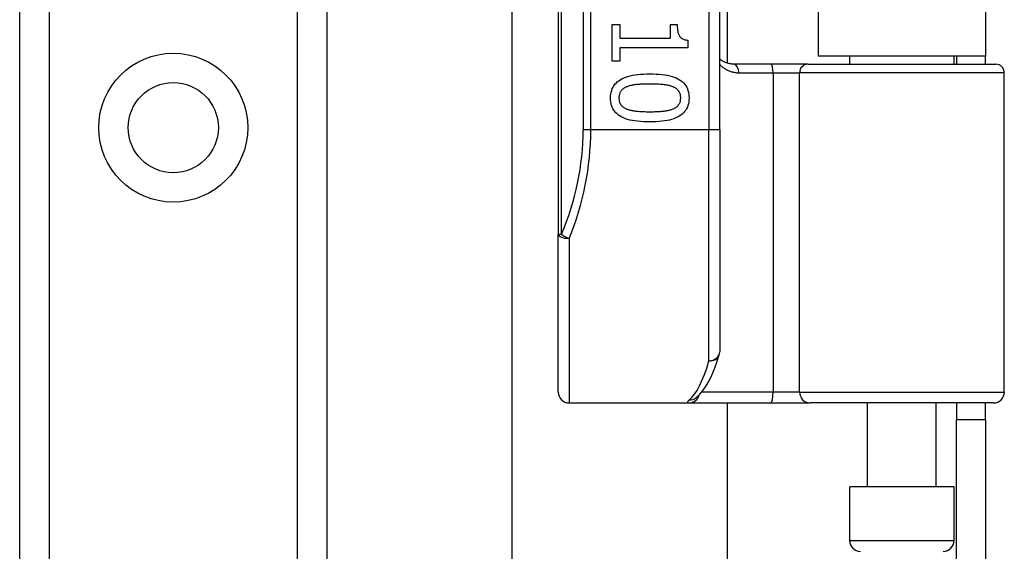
# Model space of a CAD drawing. Header units: inches. Extents: x 0 to 80.3, y -11 to 43.1.
# Tile 25 of 74: x 17.4 to 19.2, y 15.7 to 16.7. Entities that reach past the tile are written whole.
import ezdxf

# ---------------------------------------------------------------- set-up
doc = ezdxf.new("R2010")
doc.units = ezdxf.units.IN
doc.header["$MEASUREMENT"] = 0
doc.layers.add('Visible Edges(ANSI)', color=7, linetype='Continuous', lineweight=25)
doc.layers.add('Visible Tangent Edges(ANSI)', color=7, linetype='Continuous', lineweight=25)

msp = doc.modelspace()

# ---------------------------------------------------------------- linework, layer by layer
at = {"layer": 'Visible Edges(ANSI)'}
for p, q in [((17.4051, 14.1755), (17.4051, 31.5613)), ((17.9671, 31.5613), (17.9671, 14.1755)), ((18.3906, 18.158), (18.3906, 16.2758)), ((18.6859, 16.4669), (18.6859, 17.9669)), ((18.6997, 17.8449), (18.6997, 16.5888)), ((18.8661, 17.8324), (18.8661, 16.6014)), ((19.1721, 17.8324), (19.1721, 16.6014)), ((18.306, 13.7853), (18.306, 16.7819)), ((18.4892, 16.6594), (18.5033, 16.6594)), ((18.4892, 16.5922), (18.4892, 16.6594)), ((18.5033, 16.6594), (18.5033, 16.6344)), ((18.5956, 16.6594), (18.6082, 16.6594)), ((18.5956, 16.6344), (18.5956, 16.6594)), ((18.5033, 16.6344), (18.5956, 16.6344)), ((18.6274, 16.6309), (18.6274, 16.6166)), ((18.5033, 16.6166), (18.5033, 16.5922)), ((18.6274, 16.6166), (18.5033, 16.6166)), ((18.5033, 16.5922), (18.4892, 16.5922)), ((19.1721, 16.6014), (18.8661, 16.6014)), ((18.9237, 16.587), (18.9237, 16.6014)), ((19.1146, 16.587), (19.1146, 16.6014)), ((19.1191, 16.6014), (19.1191, 16.587)), ((19.1721, 16.587), (19.1721, 16.6014)), ((18.7801, 16.587), (18.7117, 16.587)), ((18.8476, 16.587), (18.7801, 16.587)), ((18.8476, 16.587), (19.1909, 16.587)), ((19.2066, 15.9866), (19.2066, 16.5712)), ((18.6859, 16.4669), (18.6859, 16.0606)), ((18.3906, 15.9866), (18.3906, 16.2758)), ((18.4103, 15.9669), (18.6298, 15.9669)), ((18.6298, 15.9669), (18.7792, 15.9669)), ((18.642, 15.9759), (18.6425, 15.9763)), ((18.6997, 15.9669), (18.6997, 13.7853)), ((18.7792, 15.9669), (18.8516, 15.9669)), ((19.187, 15.9669), (18.8516, 15.9669)), ((18.9561, 15.8133), (18.9561, 15.9669)), ((19.0821, 15.8133), (19.0821, 15.9669)), ((19.1191, 15.9669), (19.1191, 15.9359)), ((19.1721, 15.9359), (19.1721, 15.9669)), ((19.1721, 15.9359), (19.1191, 15.9359)), ((19.1191, 15.6239), (19.1191, 15.9359)), ((19.1721, 15.9359), (19.1721, 15.6239)), ((19.1146, 15.8133), (18.9237, 15.8133)), ((18.9237, 15.7149), (18.9237, 15.8133)), ((19.1146, 15.7149), (19.1146, 15.8133))]:
    msp.add_line(p, q, dxfattribs=at)
at = {"layer": 'Visible Edges(ANSI)', "flags": 128}
for points in [[(18.6082, 16.6594), (18.6083, 16.6571), (18.6083, 16.6549), (18.6085, 16.6528), (18.6087, 16.6508), (18.6089, 16.6489), (18.6092, 16.6471), (18.6096, 16.6454), (18.61, 16.6438), (18.6105, 16.6423), (18.611, 16.641), (18.6116, 16.6397), (18.6123, 16.6385), (18.613, 16.6374), (18.6138, 16.6364), (18.6147, 16.6355), (18.6157, 16.6347), (18.6168, 16.6339), (18.6181, 16.6333), (18.6194, 16.6327), (18.6208, 16.6322), (18.6223, 16.6317), (18.6239, 16.6314), (18.6256, 16.6311), (18.6274, 16.6309)], [(18.7117, 16.587), (18.7104, 16.587), (18.7092, 16.587), (18.708, 16.5871), (18.7068, 16.5873), (18.7056, 16.5874), (18.7044, 16.5876), (18.7032, 16.5879), (18.7021, 16.5882), (18.7009, 16.5885), (18.6998, 16.5888), (18.6987, 16.5892), (18.6976, 16.5896), (18.6965, 16.59), (18.6955, 16.5904), (18.6944, 16.5909), (18.6934, 16.5914), (18.6924, 16.592), (18.6914, 16.5926), (18.6905, 16.5932), (18.6895, 16.5938), (18.6886, 16.5945), (18.6877, 16.5951), (18.6868, 16.5958), (18.6859, 16.5966)], [(18.4863, 16.5251), (18.4864, 16.5288), (18.4868, 16.5323), (18.4874, 16.5357), (18.4883, 16.5389), (18.4894, 16.5419), (18.4907, 16.5448), (18.4923, 16.5475), (18.4942, 16.5501), (18.4963, 16.5524), (18.4986, 16.5546), (18.5012, 16.5566), (18.504, 16.5585), (18.5071, 16.5602), (18.5104, 16.5618), (18.514, 16.5632), (18.5179, 16.5644), (18.522, 16.5655), (18.5263, 16.5665), (18.531, 16.5673), (18.5359, 16.568), (18.541, 16.5685), (18.5464, 16.5689), (18.5521, 16.5691), (18.558, 16.5692)], [(18.558, 16.5692), (18.5641, 16.5691), (18.5699, 16.5689), (18.5754, 16.5685), (18.5806, 16.568), (18.5856, 16.5673), (18.5903, 16.5665), (18.5947, 16.5655), (18.5988, 16.5644), (18.6027, 16.5631), (18.6062, 16.5617), (18.6095, 16.5601), (18.6125, 16.5584), (18.6153, 16.5565), (18.6178, 16.5545), (18.6201, 16.5523), (18.6221, 16.5499), (18.6239, 16.5474), (18.6255, 16.5447), (18.6268, 16.5418), (18.6279, 16.5388), (18.6287, 16.5356), (18.6293, 16.5323), (18.6297, 16.5287), (18.6298, 16.5251)], [(18.5164, 16.5457), (18.5153, 16.5453), (18.5142, 16.5448), (18.5131, 16.5442), (18.512, 16.5437), (18.5111, 16.5431), (18.5101, 16.5425), (18.5092, 16.5418), (18.5084, 16.5411), (18.5076, 16.5404), (18.5068, 16.5397), (18.5061, 16.5389), (18.5054, 16.5381), (18.5048, 16.5372), (18.5043, 16.5363), (18.5038, 16.5354), (18.5033, 16.5344), (18.5029, 16.5334), (18.5026, 16.5323), (18.5023, 16.5312), (18.502, 16.5301), (18.5018, 16.5289), (18.5017, 16.5277), (18.5016, 16.5264), (18.5016, 16.5251)], [(18.558, 16.5504), (18.5556, 16.5504), (18.5533, 16.5504), (18.551, 16.5504), (18.5488, 16.5503), (18.5467, 16.5503), (18.5447, 16.5502), (18.5427, 16.5501), (18.5408, 16.55), (18.5389, 16.5499), (18.5371, 16.5498), (18.5354, 16.5497), (18.5338, 16.5495), (18.5322, 16.5494), (18.5306, 16.5492), (18.529, 16.5489), (18.5275, 16.5487), (18.526, 16.5484), (18.5246, 16.5481), (18.5231, 16.5478), (18.5217, 16.5474), (18.5204, 16.547), (18.519, 16.5466), (18.5177, 16.5462), (18.5164, 16.5457)], [(18.6, 16.5456), (18.5988, 16.5461), (18.5975, 16.5465), (18.5962, 16.5469), (18.5949, 16.5473), (18.5935, 16.5476), (18.592, 16.548), (18.5905, 16.5483), (18.589, 16.5485), (18.5873, 16.5488), (18.5857, 16.549), (18.584, 16.5492), (18.5822, 16.5494), (18.5804, 16.5496), (18.5786, 16.5497), (18.5767, 16.5498), (18.5748, 16.55), (18.5728, 16.5501), (18.5708, 16.5502), (18.5688, 16.5502), (18.5667, 16.5503), (18.5646, 16.5503), (18.5624, 16.5504), (18.5602, 16.5504), (18.558, 16.5504)], [(18.6145, 16.5251), (18.6145, 16.5263), (18.6144, 16.5276), (18.6143, 16.5287), (18.6141, 16.5299), (18.6139, 16.531), (18.6136, 16.5321), (18.6133, 16.5331), (18.6129, 16.5341), (18.6124, 16.5351), (18.612, 16.536), (18.6114, 16.5369), (18.6109, 16.5377), (18.6102, 16.5386), (18.6096, 16.5393), (18.6088, 16.5401), (18.608, 16.5408), (18.6072, 16.5415), (18.6063, 16.5422), (18.6054, 16.5428), (18.6044, 16.5434), (18.6034, 16.544), (18.6023, 16.5446), (18.6012, 16.5451), (18.6, 16.5456)], [(18.5581, 16.4811), (18.5521, 16.4811), (18.5463, 16.4814), (18.5408, 16.4817), (18.5356, 16.4823), (18.5306, 16.4829), (18.526, 16.4838), (18.5216, 16.4847), (18.5174, 16.4859), (18.5136, 16.4871), (18.51, 16.4886), (18.5067, 16.4901), (18.5037, 16.4918), (18.5009, 16.4937), (18.4984, 16.4958), (18.4961, 16.498), (18.494, 16.5003), (18.4922, 16.5028), (18.4906, 16.5055), (18.4893, 16.5084), (18.4882, 16.5114), (18.4874, 16.5146), (18.4868, 16.5179), (18.4864, 16.5214), (18.4863, 16.5251)], [(18.5016, 16.5251), (18.5016, 16.5238), (18.5017, 16.5226), (18.5018, 16.5214), (18.502, 16.5203), (18.5022, 16.5192), (18.5025, 16.5181), (18.5028, 16.5171), (18.5032, 16.5161), (18.5036, 16.5151), (18.5041, 16.5142), (18.5046, 16.5133), (18.5052, 16.5125), (18.5059, 16.5117), (18.5065, 16.5109), (18.5073, 16.5102), (18.508, 16.5094), (18.5089, 16.5087), (18.5098, 16.5081), (18.5107, 16.5074), (18.5117, 16.5068), (18.5127, 16.5063), (18.5138, 16.5057), (18.5149, 16.5052), (18.5161, 16.5047)], [(18.6298, 16.5251), (18.6297, 16.5214), (18.6293, 16.5178), (18.6287, 16.5145), (18.6278, 16.5113), (18.6267, 16.5083), (18.6253, 16.5054), (18.6237, 16.5027), (18.6218, 16.5002), (18.6197, 16.4978), (18.6174, 16.4956), (18.6148, 16.4936), (18.6119, 16.4917), (18.6088, 16.49), (18.6055, 16.4885), (18.6019, 16.4871), (18.598, 16.4858), (18.5939, 16.4847), (18.5895, 16.4837), (18.5849, 16.4829), (18.5801, 16.4823), (18.5749, 16.4817), (18.5696, 16.4814), (18.564, 16.4811), (18.5581, 16.4811)], [(18.6002, 16.5049), (18.6013, 16.5053), (18.6024, 16.5058), (18.6035, 16.5064), (18.6045, 16.5069), (18.6055, 16.5075), (18.6064, 16.5082), (18.6072, 16.5088), (18.6081, 16.5095), (18.6088, 16.5102), (18.6096, 16.5109), (18.6102, 16.5117), (18.6109, 16.5125), (18.6114, 16.5133), (18.612, 16.5142), (18.6124, 16.5151), (18.6129, 16.5161), (18.6133, 16.517), (18.6136, 16.5181), (18.6139, 16.5191), (18.6141, 16.5202), (18.6143, 16.5214), (18.6144, 16.5226), (18.6145, 16.5238), (18.6145, 16.5251)], [(18.5161, 16.5047), (18.5173, 16.5043), (18.5185, 16.5039), (18.5197, 16.5035), (18.5211, 16.5031), (18.5224, 16.5028), (18.5238, 16.5025), (18.5253, 16.5021), (18.5268, 16.5019), (18.5284, 16.5016), (18.53, 16.5014), (18.5317, 16.5011), (18.5334, 16.5009), (18.5352, 16.5008), (18.537, 16.5006), (18.5389, 16.5005), (18.5408, 16.5003), (18.5428, 16.5002), (18.5448, 16.5001), (18.5469, 16.5), (18.5491, 16.5), (18.5512, 16.4999), (18.5535, 16.4999), (18.5558, 16.4998), (18.5581, 16.4998)], [(18.5581, 16.4998), (18.5604, 16.4998), (18.5627, 16.4999), (18.565, 16.4999), (18.5671, 16.5), (18.5693, 16.5), (18.5713, 16.5001), (18.5734, 16.5002), (18.5753, 16.5003), (18.5773, 16.5005), (18.5791, 16.5006), (18.581, 16.5008), (18.5827, 16.5009), (18.5844, 16.5011), (18.5861, 16.5014), (18.5877, 16.5016), (18.5893, 16.5019), (18.5908, 16.5022), (18.5923, 16.5025), (18.5937, 16.5028), (18.5951, 16.5032), (18.5965, 16.5036), (18.5978, 16.504), (18.599, 16.5044), (18.6002, 16.5049)], [(18.6425, 15.9763), (18.6494, 15.9826), (18.6556, 15.9899), (18.6612, 15.9982), (18.6665, 16.0075), (18.6714, 16.0178), (18.6762, 16.0291), (18.6807, 16.0415), (18.685, 16.0548)]]:
    msp.add_lwpolyline(points, dxfattribs=at)
at = {"layer": 'Visible Edges(ANSI)'}
msp.add_circle((17.6861, 16.4707), 0.0825, dxfattribs=at)
for centre, radius, start, end in [((19.1909, 16.5712), 0.0157, 0, 90), ((18.6662, 16.0606), 0.0197, 342.9585, 0), ((18.4103, 15.9866), 0.0197, 180, 270), ((19.187, 15.9866), 0.0197, 270, 0), ((18.9433, 15.7149), 0.0197, 180, 270), ((19.0949, 15.7149), 0.0197, 270, 0)]:
    msp.add_arc(centre, radius, start, end, dxfattribs=at)
at = {"layer": 'Visible Tangent Edges(ANSI)'}
for p, q in [((17.459, 31.5613), (17.459, 14.1755)), ((17.9133, 14.1755), (17.9133, 31.5613)), ((18.3964, 16.2758), (18.3964, 18.158)), ((18.4361, 17.9669), (18.4361, 16.4669)), ((18.45, 16.4669), (18.45, 17.9669)), ((18.6662, 17.9669), (18.6662, 16.4669)), ((18.7208, 16.5712), (18.7837, 16.5712)), ((18.7837, 16.5712), (18.8319, 16.5712)), ((18.7837, 16.5712), (18.7837, 15.9866)), ((19.2066, 16.5712), (18.8319, 16.5712)), ((18.8319, 15.9866), (18.8319, 16.5712)), ((18.45, 16.4669), (18.4361, 16.4669)), ((18.6662, 16.4669), (18.45, 16.4669)), ((18.6859, 16.4669), (18.6662, 16.4669)), ((18.6662, 16.044), (18.6662, 16.4669)), ((18.3906, 16.2758), (18.3964, 16.2758)), ((18.4103, 16.268), (18.4103, 15.9669)), ((18.7837, 15.9866), (18.6529, 15.9866)), ((18.8319, 15.9866), (18.7837, 15.9866)), ((18.8319, 15.9866), (19.2066, 15.9866)), ((18.9237, 15.7149), (19.1146, 15.7149))]:
    msp.add_line(p, q, dxfattribs=at)
at = {"layer": 'Visible Tangent Edges(ANSI)', "flags": 128}
for points in [[(18.6859, 16.5864), (18.6871, 16.5853), (18.6882, 16.5842), (18.6895, 16.5831), (18.6907, 16.5821), (18.692, 16.5811), (18.6933, 16.5801), (18.6946, 16.5792), (18.6959, 16.5783), (18.6973, 16.5775), (18.6987, 16.5767), (18.7001, 16.576), (18.7016, 16.5753), (18.7031, 16.5747), (18.7046, 16.5741), (18.7061, 16.5736), (18.7077, 16.5731), (18.7092, 16.5727), (18.7108, 16.5723), (18.7125, 16.572), (18.7141, 16.5717), (18.7158, 16.5715), (18.7174, 16.5713), (18.7191, 16.5712), (18.7208, 16.5712)], [(18.6304, 15.9724), (18.6299, 15.9719), (18.6294, 15.9715), (18.6289, 15.9711), (18.6285, 15.9707), (18.6282, 15.9703), (18.6279, 15.97), (18.6276, 15.9697), (18.6273, 15.9693), (18.6272, 15.969), (18.627, 15.9688), (18.6269, 15.9685), (18.6269, 15.9683), (18.6269, 15.968), (18.6269, 15.9678), (18.627, 15.9677), (18.6271, 15.9675), (18.6273, 15.9674), (18.6275, 15.9672), (18.6278, 15.9671), (18.6281, 15.967), (18.6284, 15.967), (18.6288, 15.9669), (18.6293, 15.9669), (18.6298, 15.9669)]]:
    msp.add_lwpolyline(points, dxfattribs=at)
at = {"layer": 'Visible Tangent Edges(ANSI)'}
msp.add_circle((17.6861, 16.4707), 0.1363, dxfattribs=at)
msp.add_arc((17.9557, 16.4669), 0.4803, 336.5561, 0, dxfattribs=at)
for centre, major_axis, ratio, start_param, end_param in [((18.7117, 16.5712), (0, 0.0157), 0.580671, 4.712389, 6.283185), ((18.7801, 16.5712), (0, 0.0157), 0.225879, 4.712389, 6.283185), ((18.8476, 16.5712), (0, 0.0157), 0.998608, 0, 1.570796), ((17.9697, 16.4669), (0, 0.5), 0.96063, 4.303216, 4.712389), ((18.4103, 16.2758), (-0.0197, 0), 0.39785, 0, 1.570796), ((18.4103, 16.2758), (-0.0181, 0.0078), 0.369668, 0.864875, 1.72975), ((18.6662, 16.0606), (0.0197, 0), 0.845842, 4.712389, 6.283185), ((18.6662, 16.0606), (0.0188, -0.0058), 0.834757, 4.962887, 6.283185), ((18.6167, 16.4669), (0, -0.5), 0.185699, 0.148494, 0.562654), ((18.6298, 15.9866), (0, -0.0197), 0.985236, 0, 1.320384), ((18.7792, 15.9866), (0, -0.0197), 0.225879, 0, 1.570796), ((18.8516, 15.9866), (0, -0.0197), 0.998608, 4.712389, 6.283185), ((18.6304, 15.9919), (0.012, -0.0156), 0.971402, 5.610492, 6.283185)]:
    msp.add_ellipse(centre, major_axis=major_axis, ratio=ratio, start_param=start_param, end_param=end_param, dxfattribs=at)

doc.saveas('drawing.dxf')
